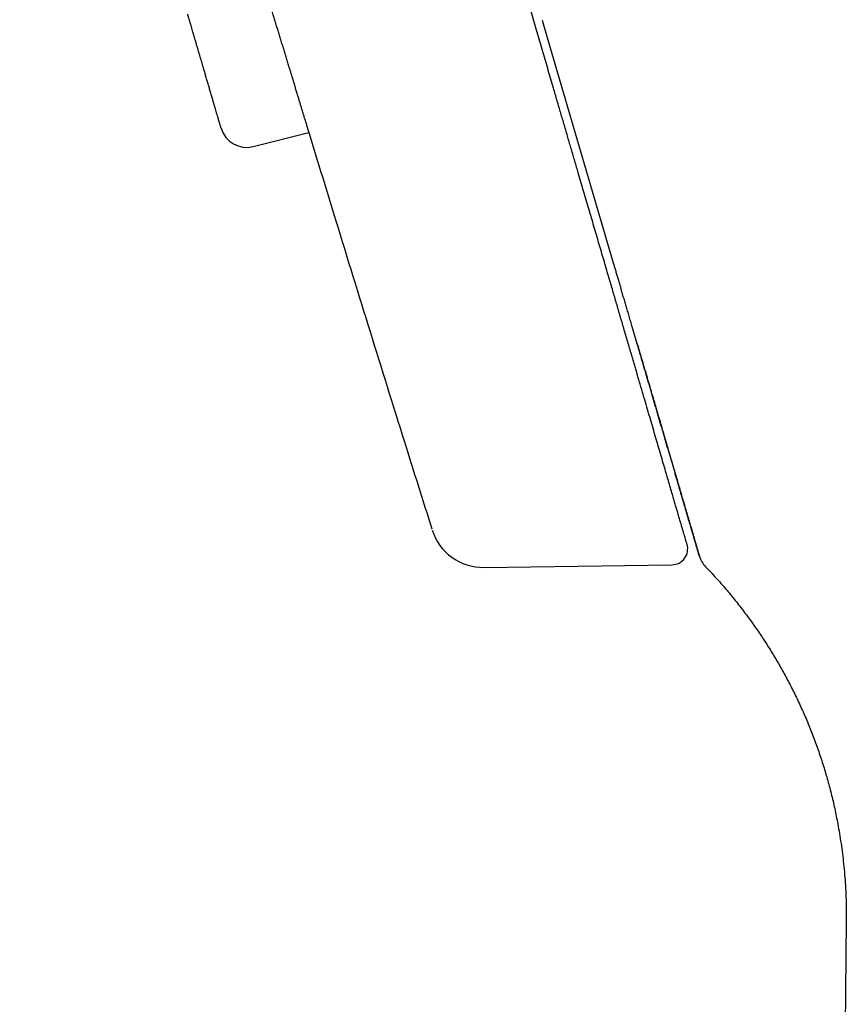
# Model space of a CAD drawing. Header units: millimetres. Extents: x 8 to 486, y 12 to 546.
# Tile 70 of 121: x 69 to 84, y 445 to 463. Entities that reach past the tile are written whole.
import ezdxf

# ---------------------------------------------------------------- set-up
doc = ezdxf.new("R2010")
doc.units = ezdxf.units.MM

msp = doc.modelspace()

# ---------------------------------------------------------------- linework, layer by layer
at = {"color": 7, "linetype": 'Continuous', "lineweight": 30}
for p, q in [((78.689, 462.84), (78.581, 463.21)), ((79.914, 458.654), (78.689, 462.84)), ((73.15, 460.842), (74.195, 461.109)), ((80.358, 457.137), (80.264, 457.456)), ((77.477, 452.94), (81.009, 452.989)), ((84.282, 446.302), (83.268, 339.172)), ((84.282, 446.302), (84.282, 446.302))]:
    msp.add_line(p, q, dxfattribs=at)
for centre, radius, start, end in [((73.026, 461.327), 0.5, 196.31, 284.31), ((77.463, 453.94), 1, 197.5104, 270.7859), ((81.005, 453.289), 0.3, 270.7859, 16.31), ((82.002, 453.299), 0.5, 197.2537, 223.8577)]:
    msp.add_arc(centre, radius, start, end, dxfattribs=at)
for points, knots in [([(81.293, 453.373), (81.292, 453.374), (81.292, 453.375), (81.289, 453.386), (81.284, 453.403), (81.276, 453.428), (81.267, 453.46), (81.256, 453.498), (81.243, 453.543), (81.228, 453.594), (81.211, 453.653), (81.192, 453.718), (81.17, 453.79), (81.147, 453.869), (81.127, 453.937), (81.112, 453.991), (81.101, 454.028), (81.09, 454.066), (81.078, 454.105), (81.066, 454.147), (81.053, 454.19), (81.04, 454.235), (81.02, 454.305), (80.991, 454.403), (80.953, 454.534), (80.912, 454.673), (80.869, 454.82), (80.824, 454.975), (80.776, 455.137), (80.728, 455.302), (80.679, 455.469), (80.63, 455.638), (80.579, 455.813), (80.525, 455.995), (80.47, 456.183), (80.425, 456.339), (80.389, 456.459), (80.366, 456.541), (80.341, 456.623), (80.317, 456.707), (80.292, 456.792), (80.267, 456.877), (80.227, 457.014), (80.171, 457.205), (80.1, 457.447), (80.03, 457.686), (79.962, 457.922), (79.891, 458.163), (79.814, 458.427), (79.73, 458.713), (79.639, 459.023), (79.546, 459.343), (79.45, 459.67), (79.352, 460.006), (79.264, 460.307), (79.187, 460.569), (79.122, 460.791), (79.056, 461.015), (78.99, 461.243), (78.922, 461.473), (78.854, 461.706), (78.777, 461.971), (78.689, 462.27), (78.591, 462.605), (78.492, 462.945), (78.39, 463.292), (78.286, 463.647), (78.18, 464.011), (78.072, 464.379), (77.962, 464.754), (77.851, 465.134), (77.738, 465.52), (77.624, 465.911), (77.508, 466.306), (77.391, 466.706), (77.273, 467.111), (77.153, 467.52), (77.033, 467.931), (76.912, 468.344), (76.79, 468.759), (76.668, 469.179), (76.543, 469.605), (76.416, 470.04), (76.287, 470.481), (76.156, 470.927), (76.024, 471.378), (75.891, 471.833), (75.757, 472.292), (75.634, 472.71), (75.525, 473.083), (75.429, 473.411), (75.333, 473.74), (75.236, 474.072), (75.139, 474.404), (75.041, 474.739), (74.93, 475.117), (74.806, 475.539), (74.67, 476.007), (74.532, 476.478), (74.384, 476.982), (74.227, 477.519), (74.06, 478.092), (73.891, 478.668), (73.721, 479.25), (73.55, 479.835), (73.416, 480.291), (73.321, 480.615), (73.265, 480.806), (73.209, 480.997), (73.153, 481.189), (73.097, 481.38), (73.041, 481.572), (72.985, 481.765), (72.908, 482.027), (72.81, 482.361), (72.692, 482.766), (72.559, 483.219), (72.413, 483.719), (72.253, 484.267), (72.091, 484.818), (71.93, 485.37), (71.767, 485.925), (71.604, 486.482), (71.441, 487.041), (71.31, 487.488), (71.212, 487.823), (71.147, 488.044), (71.083, 488.264), (71.02, 488.48), (70.958, 488.692), (70.896, 488.902), (70.835, 489.111), (70.741, 489.433), (70.614, 489.866), (70.455, 490.412), (70.295, 490.959), (70.134, 491.506), (69.974, 492.054), (69.814, 492.602), (69.648, 493.17), (69.476, 493.756), (69.299, 494.362), (69.121, 494.968), (68.944, 495.575), (68.825, 495.98), (68.766, 496.183)], [0, 0, 0, 0, 0.008202, 0.016396, 0.024583, 0.032764, 0.040941, 0.048968, 0.056994, 0.06502, 0.073047, 0.081076, 0.089108, 0.097145, 0.105188, 0.10835, 0.111513, 0.114678, 0.117925, 0.121282, 0.124636, 0.12799, 0.131342, 0.140042, 0.148735, 0.157422, 0.166105, 0.174786, 0.183466, 0.192147, 0.200107, 0.20807, 0.216037, 0.22401, 0.231991, 0.239979, 0.243217, 0.246454, 0.249688, 0.252922, 0.256154, 0.259385, 0.262614, 0.27149, 0.28036, 0.288275, 0.296187, 0.304098, 0.312009, 0.321428, 0.330851, 0.340279, 0.349716, 0.359162, 0.36862, 0.374524, 0.380424, 0.386319, 0.39221, 0.398097, 0.40398, 0.409862, 0.417945, 0.426025, 0.434104, 0.442183, 0.450428, 0.458675, 0.466926, 0.475183, 0.483447, 0.491719, 0.5, 0.508265, 0.51652, 0.524767, 0.533007, 0.541242, 0.549325, 0.557405, 0.565484, 0.573563, 0.581808, 0.590055, 0.598307, 0.606563, 0.614827, 0.623099, 0.63138, 0.637161, 0.642937, 0.648709, 0.654476, 0.66024, 0.666002, 0.67176, 0.679675, 0.687588, 0.695499, 0.70341, 0.712829, 0.722252, 0.73168, 0.741116, 0.750563, 0.760021, 0.763066, 0.76611, 0.769153, 0.772194, 0.775235, 0.778274, 0.781312, 0.784349, 0.790711, 0.797068, 0.803424, 0.811933, 0.820439, 0.828946, 0.837454, 0.845964, 0.854478, 0.862999, 0.871526, 0.874879, 0.878232, 0.881588, 0.884863, 0.888028, 0.891192, 0.894355, 0.897516, 0.905722, 0.913922, 0.922118, 0.93031, 0.9385, 0.946689, 0.954879, 0.963891, 0.972907, 0.98193, 0.99096, 1, 1, 1, 1]), ([(74.195, 461.109), (74.195, 461.109), (74.195, 461.108), (74.195, 461.111), (74.192, 461.118), (74.189, 461.131), (74.184, 461.149), (74.177, 461.171), (74.169, 461.198), (74.159, 461.231), (74.148, 461.268), (74.135, 461.309), (74.122, 461.353), (74.107, 461.403), (74.09, 461.457), (74.073, 461.515), (74.054, 461.577), (74.034, 461.642), (74.014, 461.709), (73.992, 461.78), (73.97, 461.855), (73.946, 461.932), (73.922, 462.012), (73.897, 462.093), (73.872, 462.175), (73.847, 462.26), (73.82, 462.347), (73.793, 462.435), (73.767, 462.523), (73.741, 462.608), (73.715, 462.693), (73.689, 462.78), (73.662, 462.867), (73.636, 462.955), (73.609, 463.043), (73.582, 463.13), (73.556, 463.216), (73.531, 463.298), (73.507, 463.378), (73.483, 463.457), (73.462, 463.525), (73.45, 463.565), (73.445, 463.581)], [0, 0, 0, 0, 0.000802, 0.027125, 0.053427, 0.078985, 0.104563, 0.130121, 0.156421, 0.182743, 0.209043, 0.234601, 0.260178, 0.285736, 0.312037, 0.338358, 0.364658, 0.390218, 0.415797, 0.441356, 0.467658, 0.493981, 0.520282, 0.545843, 0.571424, 0.596985, 0.623289, 0.649614, 0.675918, 0.70033, 0.724811, 0.750374, 0.775957, 0.80152, 0.827826, 0.854153, 0.880459, 0.906022, 0.931605, 0.957168, 0.983473, 1, 1, 1, 1]), ([(72.233, 462.258), (72.227, 462.278), (72.216, 462.316), (72.199, 462.374), (72.182, 462.431), (72.166, 462.487), (72.149, 462.543), (72.133, 462.599), (72.116, 462.658), (72.097, 462.721), (72.078, 462.785), (72.06, 462.847), (72.043, 462.907), (72.026, 462.963), (72.011, 463.017), (71.996, 463.067), (71.982, 463.113), (71.972, 463.15), (71.964, 463.178), (71.957, 463.2), (71.951, 463.22), (71.946, 463.238), (71.939, 463.26), (71.933, 463.283), (71.927, 463.304), (71.922, 463.319), (71.919, 463.329), (71.919, 463.33), (71.919, 463.331)], [0, 0, 0, 0, 0.034498, 0.068757, 0.102878, 0.136961, 0.171106, 0.205414, 0.239985, 0.283576, 0.326795, 0.369842, 0.412924, 0.456245, 0.500004, 0.543596, 0.586814, 0.629862, 0.655697, 0.681589, 0.707581, 0.733717, 0.76004, 0.808212, 0.856018, 0.903733, 0.951636, 1, 1, 1, 1]), ([(72.546, 461.186), (72.546, 461.186), (72.546, 461.187), (72.545, 461.192), (72.542, 461.199), (72.539, 461.21), (72.535, 461.224), (72.53, 461.241), (72.524, 461.263), (72.516, 461.29), (72.506, 461.323), (72.495, 461.361), (72.483, 461.403), (72.469, 461.449), (72.455, 461.5), (72.439, 461.553), (72.422, 461.61), (72.407, 461.661), (72.394, 461.706), (72.383, 461.744), (72.372, 461.783), (72.36, 461.823), (72.345, 461.875), (72.326, 461.94), (72.303, 462.018), (72.28, 462.097), (72.256, 462.177), (72.241, 462.231), (72.233, 462.258)], [0, 0, 0, 0, 0.0344615, 0.0686965, 0.1028047, 0.1368871, 0.1710448, 0.2053783, 0.2399866, 0.2835777, 0.3267959, 0.3698434, 0.412925, 0.4562449, 0.5000041, 0.5435953, 0.5868135, 0.629861, 0.655696, 0.6815876, 0.7075795, 0.7337154, 0.7600379, 0.8082596, 0.8560901, 0.9038054, 0.9516836, 1, 1, 1, 1]), ([(74.193, 461.108), (74.362, 460.554), (74.743, 459.308), (75.341, 457.372), (75.941, 455.444), (76.33, 454.209), (76.502, 453.663)], [0, 0, 0, 0, 0.222919, 0.501379, 0.779857, 1, 1, 1, 1]), ([(80.264, 457.456), (80.255, 457.49), (80.235, 457.556), (80.206, 457.656), (80.178, 457.753), (80.15, 457.847), (80.123, 457.939), (80.097, 458.029), (80.072, 458.115), (80.047, 458.2), (80.023, 458.283), (79.999, 458.364), (79.976, 458.441), (79.955, 458.515), (79.934, 458.586), (79.921, 458.631), (79.914, 458.654)], [0, 0, 0, 0, 0.088668, 0.1745253, 0.257574, 0.3378153, 0.4152484, 0.4898718, 0.5616839, 0.630683, 0.6999484, 0.7661248, 0.829216, 0.8892254, 0.9461537, 1, 1, 1, 1]), ([(80.358, 457.137), (80.363, 457.12), (80.368, 457.102), (80.377, 457.086), (80.377, 457.085)], [0, 0, 0, 0, 0.927571, 1, 1, 1, 1]), ([(81.522, 453.158), (81.522, 453.159), (81.522, 453.159), (81.52, 453.165), (81.517, 453.175), (81.513, 453.188), (81.509, 453.204), (81.503, 453.223), (81.497, 453.246), (81.489, 453.271), (81.481, 453.299), (81.472, 453.331), (81.462, 453.365), (81.451, 453.401), (81.44, 453.439), (81.427, 453.483), (81.413, 453.531), (81.397, 453.585), (81.381, 453.641), (81.364, 453.7), (81.346, 453.76), (81.328, 453.822), (81.309, 453.885), (81.291, 453.949), (81.271, 454.015), (81.252, 454.083), (81.231, 454.152), (81.211, 454.222), (81.19, 454.293), (81.169, 454.364), (81.148, 454.435), (81.128, 454.506), (81.107, 454.578), (81.084, 454.654), (81.061, 454.735), (81.036, 454.82), (81.011, 454.906), (80.986, 454.991), (80.961, 455.076), (80.935, 455.163), (80.909, 455.252), (80.883, 455.343), (80.856, 455.434), (80.83, 455.523), (80.804, 455.612), (80.778, 455.701), (80.752, 455.79), (80.725, 455.882), (80.698, 455.975), (80.671, 456.067), (80.645, 456.157), (80.618, 456.247), (80.592, 456.336), (80.566, 456.426), (80.539, 456.518), (80.512, 456.612), (80.483, 456.709), (80.454, 456.809), (80.423, 456.914), (80.391, 457.023), (80.369, 457.098), (80.358, 457.137)], [0, 0, 0, 0, 0.021849, 0.043333, 0.06445, 0.085196, 0.105568, 0.125563, 0.145182, 0.164439, 0.184242, 0.203682, 0.222776, 0.241542, 0.259989, 0.278126, 0.299488, 0.320422, 0.340938, 0.361045, 0.380754, 0.399732, 0.418343, 0.436595, 0.454494, 0.472361, 0.489872, 0.507033, 0.523848, 0.540322, 0.556177, 0.571713, 0.586936, 0.601852, 0.619216, 0.636163, 0.652705, 0.668849, 0.684603, 0.699974, 0.716312, 0.732216, 0.747703, 0.762796, 0.77751, 0.791849, 0.805807, 0.820714, 0.835161, 0.849184, 0.862819, 0.876119, 0.889204, 0.902213, 0.915284, 0.928547, 0.94213, 0.955903, 0.970161, 0.984873, 1, 1, 1, 1]), ([(80.366, 457.108), (80.371, 457.093), (80.386, 457.042), (80.41, 456.958), (80.44, 456.855), (80.469, 456.757), (80.497, 456.663), (80.523, 456.574), (80.547, 456.491), (80.57, 456.413), (80.592, 456.338), (80.612, 456.267), (80.633, 456.196), (80.654, 456.126), (80.674, 456.058), (80.693, 455.992), (80.711, 455.931), (80.728, 455.873), (80.744, 455.818), (80.759, 455.767), (80.773, 455.72), (80.785, 455.678), (80.796, 455.64), (80.807, 455.603), (80.817, 455.567), (80.838, 455.495), (80.868, 455.394), (80.906, 455.265), (80.943, 455.137), (80.982, 455.005), (81.021, 454.87), (81.06, 454.739), (81.096, 454.613), (81.132, 454.492), (81.166, 454.375), (81.195, 454.275), (81.221, 454.188), (81.242, 454.114), (81.263, 454.043), (81.283, 453.975), (81.303, 453.909), (81.321, 453.846), (81.338, 453.788), (81.353, 453.735), (81.368, 453.687), (81.381, 453.641), (81.393, 453.599), (81.405, 453.56), (81.413, 453.531), (81.419, 453.512), (81.422, 453.501), (81.425, 453.489), (81.429, 453.477), (81.432, 453.465), (81.436, 453.452), (81.441, 453.437), (81.445, 453.421), (81.45, 453.405), (81.455, 453.389), (81.46, 453.372), (81.465, 453.355), (81.47, 453.338), (81.474, 453.321), (81.479, 453.304), (81.484, 453.288), (81.489, 453.272), (81.494, 453.256), (81.498, 453.241), (81.502, 453.227), (81.506, 453.213), (81.51, 453.2), (81.513, 453.189), (81.516, 453.178), (81.519, 453.169), (81.521, 453.161), (81.523, 453.155), (81.524, 453.151), (81.524, 453.151), (81.524, 453.15)], [0, 0, 0, 0, 0.005878, 0.020193, 0.0341, 0.047599, 0.060691, 0.073375, 0.08496, 0.096183, 0.107044, 0.117543, 0.127679, 0.138564, 0.148998, 0.15898, 0.16851, 0.17759, 0.186218, 0.194394, 0.202119, 0.208658, 0.214834, 0.220803, 0.22679, 0.232796, 0.25657, 0.278041, 0.299742, 0.325193, 0.350914, 0.376671, 0.402428, 0.428185, 0.453942, 0.479698, 0.498056, 0.516414, 0.534771, 0.553129, 0.571487, 0.589845, 0.607993, 0.624258, 0.640168, 0.655724, 0.670925, 0.685772, 0.700265, 0.704737, 0.709252, 0.714027, 0.719076, 0.724399, 0.729995, 0.736941, 0.744268, 0.751974, 0.76006, 0.768703, 0.777742, 0.787177, 0.797007, 0.807233, 0.817855, 0.828873, 0.840286, 0.852096, 0.864302, 0.876904, 0.889901, 0.903295, 0.917085, 0.932711, 0.948815, 0.965399, 0.98246, 1, 1, 1, 1]), ([(81.641, 452.952), (81.706, 452.883), (81.836, 452.746), (82.021, 452.535), (82.198, 452.321), (82.367, 452.103), (82.529, 451.883), (82.681, 451.662), (82.824, 451.442), (82.959, 451.222), (83.088, 450.997), (83.213, 450.766), (83.332, 450.529), (83.446, 450.286), (83.554, 450.036), (83.657, 449.779), (83.754, 449.514), (83.844, 449.245), (83.926, 448.971), (84, 448.693), (84.067, 448.41), (84.104, 448.22), (84.122, 448.124)], [0, 0, 0, 0, 0.051634, 0.102633, 0.153071, 0.203058, 0.252733, 0.302253, 0.34895, 0.395797, 0.442937, 0.490502, 0.538615, 0.587384, 0.636894, 0.687189, 0.738285, 0.790176, 0.841881, 0.894219, 0.946996, 1, 1, 1, 1]), ([(84.122, 448.124), (84.133, 448.064), (84.155, 447.941), (84.184, 447.756), (84.21, 447.566), (84.232, 447.37), (84.251, 447.169), (84.266, 446.962), (84.277, 446.748), (84.283, 446.527), (84.282, 446.378), (84.282, 446.302)], [0, 0, 0, 0, 0.100986, 0.203312, 0.307666, 0.41488, 0.52569, 0.638433, 0.755136, 0.875702, 1, 1, 1, 1])]:
    msp.add_open_spline(points, degree=3, knots=knots, dxfattribs=at)

doc.saveas('drawing.dxf')
